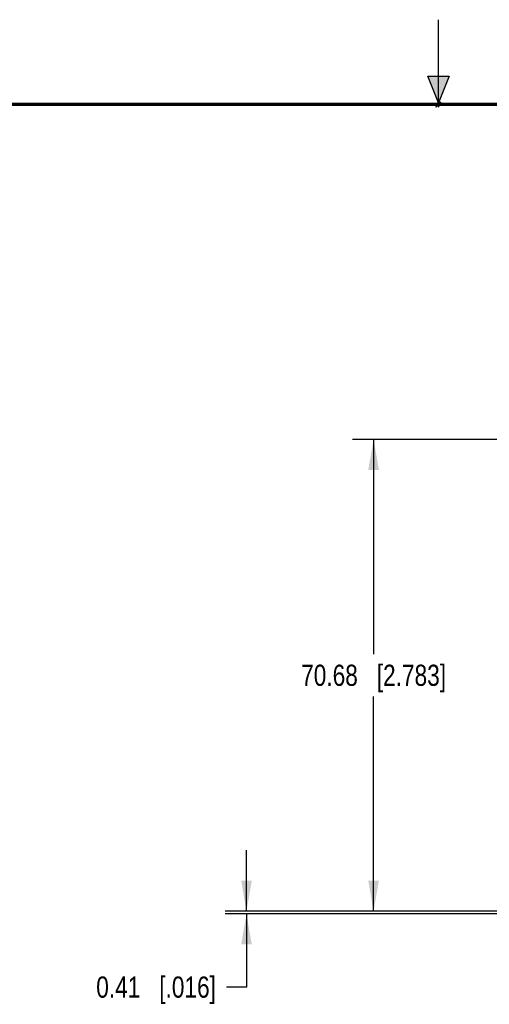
# Model space of a CAD drawing. Header units: inches. Extents: x 0 to 22, y 0 to 17.
# Tile 33 of 59: x 8.5 to 11.3, y 11.2 to 17. Entities that reach past the tile are written whole.
import ezdxf

# ---------------------------------------------------------------- set-up
doc = ezdxf.new("R2010")
doc.units = ezdxf.units.IN
doc.header["$LTSCALE"] = 1.21
doc.header["$MEASUREMENT"] = 0
doc.layers.get('0').update_dxf_attribs({"linetype": 'CONTINUOUS'})
doc.layers.add('DIMENSIONS', color=7, linetype='CONTINUOUS')
doc.styles.get("Standard").update_dxf_attribs({"font": 'txt', "width": 0.8})
doc.dimstyles.new('DIMSTYLE_2', dxfattribs={"dimtxt": 0.125, "dimasz": 0.18, "dimexe": 0.125, "dimexo": 0.0625, "dimgap": 0.0625, "dimtad": 0, "dimtih": 1, "dimtoh": 1, "dimzin": 0, "dimdsep": 46, "dimtxsty": 'STANDARD', "dimblk": '_FILLED', "dimblk1": '_FILLED', "dimblk2": '_FILLED', "dimcen": 0.09, "dimazin": 0, "dimtp": 0.01, "dimtm": 0.01, "dimtfac": 1, "dimtofl": 0, "dimtmove": 0, "dimatfit": 3, "dimldrblk": '_FILLED', "dimfxl": 1, "dimtolj": 1, "dimtzin": 0, "dimarcsym": 0})

# ---------------------------------------------------------------- blocks, each defined once
blk = doc.blocks.new('_FILLED')
at = {"color": 0, "linetype": 'BYBLOCK'}
blk.add_solid([(0, 0), (-1, 0.174), (-1, -0.174)], dxfattribs=at)
blk = doc.blocks.new('*D15')
at = {"layer": 'DIMENSIONS', "color": 2, "linetype": 'CONTINUOUS'}
for p, q in [((11.3954, 14.5249), (10.4926, 14.5249)), ((10.6176, 14.5249), (10.6176, 13.2585)), ((10.6176, 11.7421), (10.6176, 13.0085)), ((11.4051, 11.7421), (10.4926, 11.7421))]:
    blk.add_line(p, q, dxfattribs=at)
at = {"layer": 'DIMENSIONS', "color": 2, "linetype": 'CONTINUOUS', "xscale": 0.18, "yscale": 0.18, "zscale": 0.18}
for p, rotation in [((10.6176, 14.5249), 90), ((10.6176, 11.7421), 270)]:
    blk.add_blockref('_FILLED', p, dxfattribs=dict(at, rotation=rotation))
at = {"layer": 'DIMENSIONS', "color": 2, "linetype": 'CONTINUOUS', "insert": (10.6176, 13.196), "char_height": 0.125, "width": 1.325, "attachment_point": 2, "line_spacing_factor": 0.9}
blk.add_mtext('70.68{\\ftxt.shx;\\W1.000000;\\H0.125000; }[2.783]', dxfattribs=at)
blk = doc.blocks.new('*D16')
at = {"layer": 'DIMENSIONS', "color": 2, "linetype": 'CONTINUOUS'}
for p, q in [((9.8677, 11.7423), (9.8677, 12.1023)), ((11.4051, 11.7421), (9.7427, 11.7423)), ((11.4821, 11.7259), (9.7427, 11.7262)), ((9.8677, 11.7262), (9.8676, 11.2944)), ((9.8676, 11.2944), (9.7501, 11.2944))]:
    blk.add_line(p, q, dxfattribs=at)
at = {"layer": 'DIMENSIONS', "color": 2, "linetype": 'CONTINUOUS', "xscale": 0.18, "yscale": 0.18, "zscale": 0.18}
for p, rotation in [((9.8677, 11.7423), 269.9912722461), ((9.8677, 11.7262), 89.9912722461)]:
    blk.add_blockref('_FILLED', p, dxfattribs=dict(at, rotation=rotation))
at = {"layer": 'DIMENSIONS', "color": 2, "linetype": 'CONTINUOUS', "insert": (9.6876, 11.3569), "char_height": 0.125, "width": 1.125, "attachment_point": 3, "line_spacing_factor": 0.9}
blk.add_mtext('0.41{\\ftxt.shx;\\W1.000000;\\H0.125000; }[.016]', dxfattribs=at)

msp = doc.modelspace()

# ---------------------------------------------------------------- hatches: boundary and pattern name
at = {"linetype": 'CONTINUOUS'}
msp.add_hatch(color=2, dxfattribs=at).paths.add_polyline_path([(11, 16.51), (10.9375, 16.6663), (11.0625, 16.6663)])

# ---------------------------------------------------------------- linework, layer by layer
at = {"color": 2, "linetype": 'CONTINUOUS'}
for p, q in [((11, 16.485), (11, 17)), ((11, 16.51), (10.9375, 16.6663)), ((10.9375, 16.6663), (11.0625, 16.6663)), ((11.0625, 16.6663), (11, 16.51)), ((11.015, 16.515), (10.985, 16.485)), ((10.985, 16.485), (11, 16.515)), ((11, 16.485), (11.015, 16.515))]:
    msp.add_line(p, q, dxfattribs=at)
at = {"color": 7, "linetype": 'CONTINUOUS', "const_width": 0.02}
msp.add_lwpolyline([(21.5, 16.5), (0.5, 16.5)], dxfattribs=at)

# ---------------------------------------------------------------- dimensions: what is measured, and where the dimension line sits
at = {"layer": 'DIMENSIONS', "color": 2, "linetype": 'CONTINUOUS'}
for base, p1, p2, angle, picture, middle in [((10.6176, 11.7421), (11.4579, 14.5249), (11.4676, 11.7421), 270, '*D15', (10.6176, 13.1335)), ((9.8677, 11.7262), (11.4676, 11.742), (11.5446, 11.7259), 269.99127, '*D16', (9.1251, 11.2944))]:
    dim = msp.add_linear_dim(base=base, p1=p1, p2=p2, angle=angle, dimstyle='DIMSTYLE_2', dxfattribs=at)
    dim.commit()
    dim.dimension.update_dxf_attribs({"geometry": picture, "text_midpoint": middle, "dimtype": 160})

doc.saveas('drawing.dxf')
